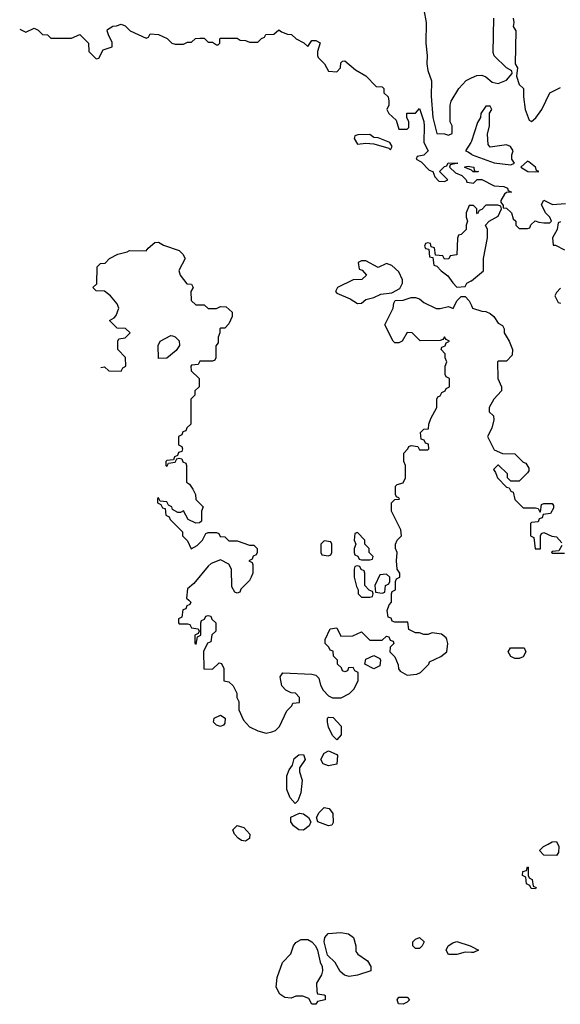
# Model space of a CAD drawing. Header units: inches. Extents: x 2769379 to 2883802, y 684208 to 828654.
# Tile 165 of 256: x 2777820 to 2780429, y 788048 to 792803. Entities that reach past the tile are written whole.
import ezdxf

# ---------------------------------------------------------------- set-up
doc = ezdxf.new("R2010")
doc.units = ezdxf.units.IN
doc.header["$MEASUREMENT"] = 0
for name, color, linetype in [('C7778', 7, 'Continuous'), ('C7779', 7, 'Continuous'), ('C7788', 7, 'Continuous'), ('C7789', 7, 'Continuous')]:
    doc.layers.add(name, color=color, linetype=linetype)

msp = doc.modelspace()

# ---------------------------------------------------------------- linework, layer by layer
at = {"layer": 'C7778', "color": 2, "elevation": 6}
for points in [[(2778636, 790000), (2778646, 789990), (2778642, 789978), (2778627.3, 789972.7), (2778622, 789958), (2778607.3, 789952.7), (2778602, 789918), (2778586, 789910), (2778586, 789890), (2778590, 789886), (2778630, 789886), (2778642, 789882), (2778650, 789866), (2778682, 789862), (2778686, 789850), (2778682, 789838), (2778666, 789830), (2778666, 789790), (2778672, 789788), (2778678, 789822), (2778694, 789830), (2778694, 789890), (2778698, 789902), (2778712.7, 789907.3), (2778718, 789922), (2778730, 789926), (2778742, 789922), (2778747.3, 789907.3), (2778766, 789890), (2778766, 789850), (2778747.3, 789832.7), (2778742, 789798), (2778727.3, 789792.7), (2778708, 789752), (2778708.4, 789668.4), (2778750, 789666), (2778783.6, 789696.4), (2778794.6, 789694.6), (2778806, 789670), (2778806, 789610), (2778830, 789606), (2778850, 789586), (2778868, 789550), (2778868, 789530), (2778878, 789510), (2778878, 789470), (2778900.2, 789420.2), (2778930, 789388), (2778970, 789368), (2779010, 789358), (2779036.9, 789363.1), (2779054, 789370), (2779074, 789390), (2779110, 789466), (2779134, 789490), (2779138, 789502), (2779170, 789506), (2779171.3, 789510), (2779171.3, 789530), (2779152, 789550), (2779130, 789552), (2779104.7, 789564.7), (2779086, 789586), (2779078, 789630), (2779090, 789648), (2779230, 789643), (2779250, 789637.6), (2779263.5, 789623.5), (2779272, 789590), (2779285.1, 789565.1), (2779310, 789538), (2779330, 789528), (2779371.6, 789528.4), (2779411.3, 789548.7), (2779432, 789570), (2779454, 789610), (2779454, 789650), (2779438, 789658), (2779430, 789674), (2779407.3, 789672.7), (2779402, 789658), (2779390, 789654), (2779378, 789658), (2779372.7, 789672.7), (2779354, 789690), (2779354, 789710), (2779334, 789730), (2779332.7, 789752.7), (2779318, 789758), (2779312.7, 789772.7), (2779294, 789790), (2779294, 789810), (2779318, 789862), (2779350, 789866), (2779370, 789826), (2779427.3, 789827.3), (2779470, 789846), (2779510, 789806), (2779570, 789806), (2779590, 789826), (2779602, 789822), (2779607.3, 789807.3), (2779622, 789802), (2779626, 789790), (2779607.3, 789772.7), (2779606, 789750), (2779630, 789726), (2779647.3, 789687.3), (2779648.4, 789668.4), (2779656.4, 789656.4), (2779690, 789638), (2779736.9, 789643.1), (2779754, 789650), (2779794, 789690), (2779798, 789702), (2779852.7, 789727.3), (2779882, 789750), (2779886, 789790), (2779881, 789810), (2779878, 789818), (2779855.3, 789835.3), (2779810, 789842), (2779790, 789834), (2779770, 789834), (2779750, 789842), (2779730, 789842), (2779698, 789858), (2779692.7, 789892.7), (2779630, 789894), (2779618, 789898), (2779612.7, 789912.7), (2779598, 789918), (2779594, 789950), (2779603.6, 789976.4), (2779614, 789990), (2779614, 790000)], [(2780000, 788298.2), (2779970, 788299), (2779930, 788288.7), (2779890, 788288), (2779878, 788310), (2779888, 788330), (2779910, 788344.7), (2779930, 788351.3), (2779994, 788330), (2780000, 788327)]]:
    msp.add_lwpolyline(points, dxfattribs=at)
for points in [[(2779530, 789668.7), (2779486, 789690), (2779490, 789714), (2779530, 789732), (2779558, 789718), (2779562, 789710), (2779558, 789682)], [(2778790, 789389), (2778770, 789395.3), (2778755.3, 789410), (2778758, 789430), (2778790, 789444.7), (2778812, 789430), (2778810, 789406), (2778803.6, 789396.4)], [(2779350, 789326), (2779330, 789346), (2779310, 789386), (2779306, 789410), (2779306, 789430), (2779310, 789434), (2779332.7, 789432.7), (2779371.6, 789391.6), (2779372, 789350)], [(2779150, 789018), (2779124.7, 789044.7), (2779110, 789086), (2779108.9, 789151.1), (2779120.2, 789179.8), (2779136.4, 789203.6), (2779145.2, 789234.8), (2779166.8, 789253.2), (2779190, 789254), (2779197.3, 789230), (2779170.7, 789190), (2779170.8, 789170), (2779184, 789130), (2779177.3, 789070), (2779162, 789030)], [(2779310, 789199), (2779285.2, 789210), (2779273.2, 789230), (2779290, 789261), (2779310, 789272), (2779350, 789254), (2779354, 789250), (2779350, 789208)], [(2779310, 788909.6), (2779259, 788930), (2779252.7, 788950), (2779265.3, 788974.7), (2779290, 788999.1), (2779314, 788994), (2779330.8, 788970), (2779333.7, 788926.3), (2779326.4, 788913.6)], [(2779190, 788889.6), (2779168, 788890), (2779142, 788910), (2779128, 788930), (2779128.9, 788951.1), (2779170, 788971.3), (2779190, 788967.3), (2779214, 788950), (2779224.9, 788930), (2779217.1, 788910)], [(2778910, 788835.3), (2778890, 788839.3), (2778874, 788850), (2778857.2, 788870), (2778849.2, 788890.8), (2778870, 788911), (2778901.4, 788901.4), (2778931.3, 788870), (2778930, 788848)], [(2779410, 788182), (2779388.2, 788188.2), (2779367, 788207), (2779342.7, 788250), (2779305.6, 788285.6), (2779289.3, 788350), (2779292.3, 788370), (2779309, 788390), (2779370, 788394), (2779407.7, 788387.7), (2779430.5, 788370.5), (2779442.8, 788330), (2779442.8, 788302.8), (2779452, 788290), (2779498, 788258), (2779514, 788230), (2779514, 788210), (2779450, 788189.4)], [(2779230, 788048), (2779215.3, 788075.3), (2779187.3, 788087.3), (2779152.7, 788087.3), (2779130, 788078), (2779100.4, 788080.4), (2779076.4, 788096.4), (2779058, 788130), (2779063.1, 788176.9), (2779088.7, 788250), (2779128.9, 788291.1), (2779142, 788330), (2779153.6, 788346.4), (2779179, 788361), (2779210, 788360.7), (2779230.4, 788350.4), (2779247.7, 788330), (2779257.3, 788310), (2779270, 788252), (2779279.3, 788230), (2779281.6, 788210), (2779276.3, 788190), (2779252, 788150), (2779254, 788110), (2779258, 788098), (2779290, 788094), (2779294, 788090), (2779294, 788070), (2779258, 788062), (2779250, 788048)], [(2779730, 788318), (2779718, 788330), (2779718, 788350), (2779730, 788362), (2779750, 788370.8), (2779771.3, 788350), (2779762, 788330), (2779750, 788318)], [(2779670, 788049.3), (2779649, 788050), (2779642, 788070), (2779650, 788082), (2779690, 788082), (2779702, 788070), (2779690, 788058)]]:
    msp.add_lwpolyline(points, close=True, dxfattribs=at)
at = {"layer": 'C7779', "color": 2}
for points, elevation in [([(2779770.3, 792850.3), (2779782.4, 792790), (2779779.6, 792690), (2779787, 792630), (2779785.7, 792590), (2779790, 792558), (2779807.7, 792507.7), (2779806.5, 792433.5), (2779814.4, 792330), (2779834, 792254), (2779870, 792252), (2779890, 792244.7), (2779907.3, 792252.7), (2779908, 792290), (2779898, 792310), (2779898, 792390), (2779902, 792410), (2779939, 792470), (2779974, 792510), (2780000, 792521.9)], 10), ([(2777820.3, 792757.6), (2777850, 792742), (2777890, 792762), (2777910, 792752), (2777930, 792732), (2777954, 792730), (2777970, 792714), (2778070, 792714), (2778110.7, 792730.7), (2778152, 792690), (2778154, 792650), (2778190, 792614), (2778202, 792618), (2778223.1, 792656.9), (2778267.3, 792672.7), (2778267.3, 792692.7), (2778248.7, 792730), (2778242, 792750), (2778244, 792756), (2778270, 792772), (2778287.3, 792772.7), (2778310, 792782), (2778330, 792774), (2778354, 792750), (2778430, 792714), (2778442, 792718), (2778450, 792734), (2778490, 792732), (2778531.6, 792711.6), (2778554, 792690), (2778570, 792684.7), (2778610, 792684.7), (2778630, 792694), (2778650, 792694), (2778668.4, 792711.6), (2778690, 792714), (2778710, 792714), (2778730, 792694), (2778750, 792694), (2778770, 792682), (2778778, 792682), (2778786, 792690), (2778786, 792710), (2778790, 792714), (2778870, 792714), (2778883.6, 792703.6), (2778910, 792702), (2778930, 792694), (2778970, 792694), (2778987.3, 792712.7), (2779002, 792718), (2779008.4, 792731.6), (2779047.3, 792732.7), (2779070, 792754), (2779083.6, 792743.6), (2779112.7, 792732.7), (2779132, 792732), (2779154, 792710), (2779191.6, 792691.6), (2779210, 792674), (2779230, 792702), (2779250, 792702), (2779270, 792692), (2779258, 792650), (2779258, 792630), (2779261, 792621), (2779291, 792590), (2779310, 792554), (2779350, 792552), (2779368, 792570), (2779370, 792594), (2779378, 792602), (2779390, 792604.7), (2779441.4, 792561.4), (2779490, 792532), (2779541, 792481), (2779570, 792478), (2779578, 792470), (2779578, 792450), (2779598, 792430), (2779602, 792410), (2779602, 792390), (2779592, 792370), (2779602, 792350), (2779637.3, 792317.3), (2779650, 792274), (2779690, 792274), (2779698, 792282), (2779698, 792310), (2779688, 792330), (2779688.7, 792351.3), (2779730, 792352), (2779750, 792374), (2779770, 792312), (2779772.8, 792290), (2779770.4, 792210), (2779790.7, 792169.3), (2779770, 792148), (2779738, 792142), (2779734, 792130), (2779756.9, 792116.9), (2779796.9, 792076.9), (2779814, 792070), (2779823.6, 792043.6), (2779843.6, 792023.6), (2779870, 792022), (2779886, 792030), (2779846, 792070), (2779870, 792094), (2779882, 792098), (2779888, 792112), (2779929.2, 792110.8), (2779934, 792110), (2779898, 792102), (2779894, 792090), (2779923.6, 792063.6), (2779954, 792050), (2779974, 792030), (2779978, 792018), (2780000, 792015.2)], 6), ([(2780000, 792216), (2779998, 792210), (2779971.3, 792170), (2779985.1, 792165.1), (2780000, 792153.2)], 10), ([(2780000, 792076.2), (2779998, 792078), (2779968.7, 792088.7), (2779968, 792092), (2779984, 792096), (2780000, 792092.5)], 6), ([(2780000, 791906), (2779990, 791906), (2779974, 791870), (2779974, 791850), (2779982, 791830), (2779974, 791810), (2779974, 791790), (2779950, 791766), (2779938, 791762), (2779932.7, 791747.3), (2779930, 791668), (2779898, 791662), (2779891.6, 791648.4), (2779870, 791646), (2779862, 791662), (2779826, 791666), (2779822, 791702), (2779806, 791706), (2779802, 791722), (2779790, 791726), (2779778, 791722), (2779774, 791710), (2779778, 791698), (2779794, 791694), (2779798, 791658), (2779814, 791654), (2779818, 791618), (2779832.7, 791612.7), (2779854, 791590), (2779886.4, 791566.4), (2779910, 791532), (2779930, 791512), (2779970, 791514), (2779978, 791530), (2779998.6, 791541.4), (2780000, 791542.5)], 6), ([(2778211.7, 791123.7), (2778230, 791126), (2778250, 791108), (2778310, 791106), (2778318, 791122), (2778332, 791130), (2778331.6, 791171.6), (2778294, 791210), (2778294, 791250), (2778298, 791262), (2778330, 791266), (2778354, 791290), (2778331.6, 791311.6), (2778290, 791314), (2778254, 791350), (2778276.9, 791363.1), (2778285.4, 791374.6), (2778298, 791410), (2778290.8, 791430.8), (2778258, 791470), (2778230, 791492), (2778190, 791494), (2778174, 791510), (2778192, 791528), (2778194, 791610), (2778210, 791626), (2778232.7, 791627.3), (2778254, 791650), (2778294, 791670), (2778338.8, 791681.2), (2778350, 791688), (2778430, 791686), (2778439.6, 791700.4), (2778472.7, 791727.3), (2778490, 791728), (2778514.6, 791714.6), (2778590, 791688), (2778608, 791670), (2778618, 791650), (2778588.9, 791591.1), (2778595.3, 791570), (2778627.3, 791527.3), (2778650, 791526), (2778658, 791510), (2778646, 791490), (2778647.3, 791447.3), (2778670, 791426), (2778710, 791426), (2778730, 791408), (2778770, 791408), (2778790, 791418), (2778816.4, 791416.4), (2778846, 791390), (2778846, 791370), (2778830, 791334), (2778810, 791314), (2778790, 791314), (2778786, 791310), (2778786, 791290), (2778778, 791270), (2778778, 791242), (2778767.3, 791227.3), (2778766, 791170), (2778762, 791158), (2778750, 791154), (2778690, 791154), (2778682, 791138), (2778650, 791134), (2778646, 791130), (2778647.3, 791107.3), (2778686, 791070), (2778686, 791030), (2778666, 791010), (2778666, 790990), (2778646, 790970), (2778646, 790850), (2778627.3, 790832.7), (2778622, 790818), (2778607.3, 790812.7), (2778602, 790798), (2778586, 790790), (2778586, 790750), (2778602, 790742), (2778606, 790730), (2778602, 790718), (2778587.3, 790712.7), (2778582, 790698), (2778568, 790692), (2778562, 790678), (2778530, 790674), (2778526, 790670), (2778526, 790650), (2778530, 790646), (2778538, 790662), (2778570, 790666), (2778578, 790682), (2778590, 790686), (2778602, 790682), (2778607.3, 790667.3), (2778622, 790662), (2778626, 790650), (2778626, 790570), (2778640.4, 790560.4), (2778656.4, 790536.4), (2778668, 790510), (2778670, 790486), (2778706, 790450), (2778698, 790430), (2778698, 790382), (2778687.3, 790372.7), (2778670, 790372), (2778634, 790390), (2778611, 790431), (2778596.4, 790423.6), (2778583.6, 790423.6), (2778558, 790438), (2778554, 790450), (2778538, 790458), (2778530, 790474), (2778498, 790478), (2778490, 790494), (2778486, 790490), (2778486, 790470), (2778502, 790462), (2778510, 790446), (2778522, 790442), (2778526, 790410), (2778542, 790402), (2778546, 790390), (2778606, 790330), (2778606, 790310), (2778630, 790286), (2778648.4, 790248.4), (2778676.9, 790263.1), (2778702, 790290), (2778718, 790322), (2778730, 790326), (2778770, 790326), (2778782, 790322), (2778787.3, 790307.3), (2778810, 790306), (2778830, 790286), (2778870, 790286), (2778930, 790266), (2778950, 790266), (2778966, 790250), (2778966, 790230), (2778962, 790218), (2778947.3, 790212.7), (2778942, 790198), (2778926, 790190), (2778942, 790182), (2778946, 790170), (2778946, 790130), (2778938, 790110), (2778930, 790094), (2778887.3, 790052.7), (2778882, 790038), (2778870, 790034), (2778858, 790038), (2778843.6, 790063.6), (2778842, 790150), (2778830, 790174), (2778790, 790194), (2778744, 790176), (2778730, 790164.7), (2778660.4, 790079.6), (2778630, 790054), (2778626, 790010), (2778636, 790000)], 6), ([(2779614, 790000), (2779614, 790030), (2779618, 790042), (2779634, 790050), (2779634, 790090), (2779638, 790102), (2779654, 790110), (2779654, 790130), (2779642, 790150), (2779638, 790190), (2779642, 790230), (2779634, 790250), (2779634, 790270), (2779642, 790290), (2779662, 790310), (2779659.6, 790339.6), (2779614, 790430), (2779614, 790470), (2779630, 790486), (2779652.7, 790487.3), (2779650, 790494), (2779638, 790498), (2779634, 790510), (2779634, 790550), (2779642, 790558), (2779670, 790566), (2779682, 790590), (2779682, 790650), (2779674, 790670), (2779674, 790710), (2779694, 790730), (2779698, 790742), (2779710, 790746), (2779742, 790742), (2779750, 790726), (2779790, 790726), (2779794, 790730), (2779792.7, 790752.7), (2779778, 790758), (2779772.7, 790772.7), (2779758, 790778), (2779754, 790810), (2779770, 790826), (2779792.7, 790827.3), (2779794, 790850), (2779803.6, 790876.4), (2779834, 790930), (2779834, 790970), (2779838, 790982), (2779850, 790986), (2779858, 791002), (2779874, 791010), (2779878, 791022), (2779894, 791030), (2779894, 791070), (2779878, 791078), (2779874, 791090), (2779874, 791130), (2779882, 791150), (2779874, 791170), (2779874, 791190), (2779854, 791210), (2779858, 791222), (2779872.7, 791227.3), (2779878, 791242), (2779894, 791250), (2779878, 791258), (2779870, 791272), (2779862, 791258), (2779850, 791254), (2779752.7, 791252.7), (2779714, 791290), (2779690, 791292), (2779666, 791250), (2779650, 791242), (2779630, 791242), (2779622, 791250), (2779582, 791330), (2779622, 791410), (2779625.4, 791434.6), (2779632.7, 791447.3), (2779670, 791448), (2779710, 791462), (2779730, 791462), (2779750, 791455.3), (2779770, 791438), (2779830, 791408.7), (2779850, 791408.7), (2779890, 791418), (2779912, 791408), (2779930, 791446), (2779950, 791466), (2779970, 791466), (2779990, 791446), (2780000, 791423.5)], 6)]:
    msp.add_lwpolyline(points, dxfattribs=dict(at, elevation=elevation))
at = {"layer": 'C7779', "color": 2, "elevation": 6}
for points in [[(2779510, 792248), (2779452.7, 792247.3), (2779438, 792242), (2779434, 792230), (2779450, 792202), (2779490, 792206), (2779530, 792202.8), (2779602, 792182), (2779610, 792174), (2779618, 792190), (2779606, 792210), (2779550, 792233.2), (2779530, 792234)], [(2779490, 791638), (2779470, 791638), (2779454, 791630), (2779458, 791598), (2779472.7, 791592.7), (2779494, 791570), (2779471.6, 791548.4), (2779430, 791546), (2779354, 791510), (2779344.7, 791490), (2779350, 791482), (2779415.3, 791455.3), (2779450, 791432), (2779470, 791434), (2779490, 791452), (2779530, 791462), (2779563.1, 791476.9), (2779616.4, 791483.6), (2779654.6, 791505.4), (2779668, 791530), (2779667.3, 791547.3), (2779650, 791586), (2779616.4, 791616.4), (2779590, 791626), (2779550, 791606)], [(2778490, 791166), (2778488, 791230), (2778498, 791250), (2778550, 791278), (2778556.9, 791276.9), (2778570, 791272), (2778590, 791252), (2778591.3, 791230), (2778574.8, 791205.2), (2778530, 791168)], [(2779290, 790286), (2779274, 790270), (2779274, 790230), (2779278, 790218), (2779310, 790214), (2779322, 790218), (2779326, 790230), (2779326, 790270), (2779322, 790282)], [(2779450, 790326), (2779438, 790322), (2779434, 790290), (2779442, 790270), (2779434, 790250), (2779434, 790230), (2779438, 790218), (2779452.7, 790212.7), (2779458, 790198), (2779470, 790194), (2779510, 790194), (2779522, 790198), (2779526, 790210), (2779506, 790230), (2779506, 790250), (2779486, 790270), (2779486, 790290)], [(2779450, 790166), (2779438, 790162), (2779434, 790150), (2779434, 790110), (2779445.4, 790065.4), (2779454, 790050), (2779454, 790030), (2779470, 790014), (2779510, 790014), (2779522, 790018), (2779526, 790030), (2779522, 790042), (2779507.3, 790047.3), (2779486, 790070), (2779486, 790130), (2779482, 790142), (2779467.3, 790147.3), (2779462, 790162)], [(2779590, 790126), (2779558, 790122), (2779534, 790070), (2779538, 790038), (2779570, 790034), (2779582, 790038), (2779586, 790070), (2779602, 790078), (2779606, 790090), (2779606, 790110)]]:
    msp.add_lwpolyline(points, close=True, dxfattribs=at)
at = {"layer": 'C7788', "color": 2, "elevation": 6}
for points in [[(2780210, 789718), (2780190, 789728), (2780178, 789750), (2780188, 789770), (2780254, 789770), (2780262, 789750), (2780250, 789726), (2780230, 789718)], [(2780410, 788766), (2780350, 788768), (2780328.7, 788790), (2780348, 788810), (2780370, 788822), (2780390, 788832), (2780410, 788834), (2780422, 788810), (2780419.6, 788780.4)], [(2780310, 788606), (2780288, 788608), (2780282, 788622), (2780266, 788630), (2780262, 788662), (2780246, 788670), (2780248.7, 788690), (2780266, 788694), (2780270, 788712), (2780274, 788710), (2780274, 788670), (2780278, 788658), (2780294, 788650), (2780298, 788618), (2780312, 788612)]]:
    msp.add_lwpolyline(points, close=True, dxfattribs=at)
msp.add_lwpolyline([(2780000, 788327), (2780034, 788310), (2780010, 788298), (2780000, 788298.2)], dxfattribs=at)
at = {"layer": 'C7789', "color": 2}
for points, elevation in [([(2780000, 792521.9), (2780026.2, 792533.8), (2780050, 792535.5), (2780070, 792527.3), (2780100.7, 792500.7), (2780130, 792494.8), (2780170, 792511.3), (2780196.4, 792543.6), (2780195.3, 792555.3), (2780168.7, 792570), (2780110, 792628), (2780104.7, 792644.7), (2780108.7, 792810)], 10), ([(2780201, 792810), (2780204.7, 792790), (2780202, 792770), (2780214, 792750), (2780212, 792590), (2780222, 792570), (2780218, 792530), (2780231.3, 792490), (2780251, 792470), (2780251, 792430), (2780258.8, 792370), (2780278, 792318), (2780290, 792311.3), (2780311.4, 792328.6), (2780339.3, 792370), (2780378, 792450), (2780430, 792475.5)], 10), ([(2780000, 792153.2), (2780004, 792150), (2780110, 792112.2), (2780190, 792102.8), (2780208, 792110), (2780195.3, 792130), (2780195.3, 792150), (2780202, 792170), (2780188, 792190), (2780170, 792199), (2780090, 792188), (2780080.4, 792200.4), (2780078, 792250), (2780088, 792290), (2780088, 792352), (2780098, 792370), (2780090, 792386), (2780070, 792386), (2780046, 792350), (2780044.7, 792330), (2780030, 792306), (2780000, 792216)], 10), ([(2780000, 792092.5), (2780011.3, 792090), (2780012.7, 792072.7), (2780034, 792070), (2780030, 792068), (2780008.4, 792068.4), (2780000, 792076.2)], 6), ([(2780000, 792015.2), (2780010, 792014), (2780028.4, 792031.6), (2780050, 792032), (2780110, 792001), (2780156.9, 791996.9), (2780174, 791990), (2780178, 791978), (2780194, 791970), (2780170, 791968), (2780159.6, 791960.4), (2780142, 791930), (2780142, 791922), (2780154, 791906), (2780154, 791894), (2780170, 791892), (2780194, 791870), (2780202, 791842), (2780214, 791830), (2780214, 791810), (2780230, 791794), (2780270, 791794), (2780282, 791798), (2780287.3, 791812.7), (2780308, 791832), (2780324.7, 791824.7), (2780350, 791822), (2780378, 791822), (2780386, 791830), (2780378, 791850), (2780358, 791870), (2780338, 791910), (2780350, 791932), (2780391.1, 791911.1), (2780454.8, 791914.8)], 6), ([(2780000, 791542.5), (2780058, 791590), (2780058, 791650), (2780078, 791750), (2780078, 791790), (2780068, 791810), (2780086, 791830), (2780130, 791854), (2780146, 791890), (2780142, 791902), (2780128, 791908), (2780070, 791908), (2780050, 791886), (2780038, 791882), (2780030, 791866), (2780026, 791870), (2780026, 791890), (2780010, 791906), (2780000, 791906)], 6), ([(2780430, 791826), (2780418, 791822), (2780414, 791790), (2780392, 791750), (2780394, 791714), (2780406, 791714), (2780450, 791692)], 6), ([(2780430, 791506), (2780410, 791486), (2780402, 791470), (2780418, 791438), (2780430, 791434)], 6), ([(2780000, 791423.5), (2780006, 791410), (2780050, 791395.3), (2780070, 791394), (2780090, 791384), (2780108.7, 791370), (2780130, 791338), (2780150, 791326), (2780158, 791310), (2780158, 791290), (2780182, 791250), (2780198, 791210), (2780196.4, 791183.6), (2780170, 791154), (2780130, 791154), (2780126, 791150), (2780128, 791070), (2780146, 791030), (2780146, 791010), (2780108.9, 790971.1), (2780086, 790930), (2780086, 790910), (2780106, 790890), (2780108, 790870), (2780098, 790830), (2780078, 790790), (2780110, 790726), (2780150, 790708), (2780210, 790706), (2780250, 790666), (2780262, 790662), (2780276.4, 790636.4), (2780276.4, 790623.6), (2780270, 790614), (2780230, 790574), (2780190, 790574), (2780174, 790590), (2780174, 790610), (2780131.6, 790651.6), (2780128, 790652), (2780106, 790630), (2780116.4, 790616.4), (2780126, 790590), (2780170, 790546), (2780182, 790542), (2780190, 790526), (2780202, 790522), (2780210, 790486), (2780250, 790446), (2780310, 790446), (2780322, 790442), (2780330, 790426), (2780334, 790426), (2780338, 790462), (2780350, 790466), (2780390, 790466), (2780396.4, 790456.4), (2780396.4, 790443.6), (2780382, 790418), (2780346, 790414), (2780342, 790398), (2780327.3, 790392.7), (2780322, 790378), (2780290, 790374), (2780286, 790370), (2780286, 790310), (2780302, 790302), (2780307.3, 790247.3), (2780332.7, 790247.3), (2780334, 790310), (2780338, 790322), (2780350, 790326), (2780388, 790308), (2780410, 790306), (2780436.4, 790276.4)], 6), ([(2780436.4, 790263.6), (2780422, 790238), (2780390, 790234), (2780386, 790230), (2780390, 790226), (2780450, 790226)], 6)]:
    msp.add_lwpolyline(points, dxfattribs=dict(at, elevation=elevation))
at = {"layer": 'C7789', "color": 2, "elevation": 10}
msp.add_lwpolyline([(2780270, 792119), (2780238, 792090), (2780272, 792070), (2780310, 792068.2), (2780326, 792070), (2780314.6, 792074.6), (2780308.7, 792090), (2780277.2, 792117.2)], close=True, dxfattribs=at)

doc.saveas('drawing.dxf')
